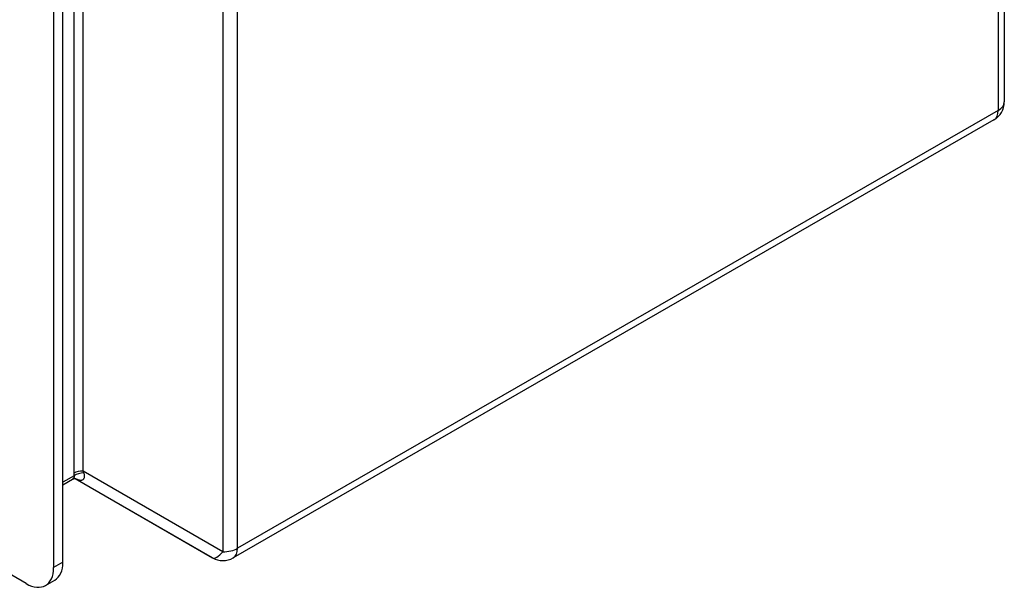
# Model space of a CAD drawing. Header units: inches. Extents: x 4.7 to 70, y 5.2 to 47.5.
# Tile 10 of 19: x 66 to 70, y 20.8 to 23.1. Entities that reach past the tile are written whole.
import ezdxf

# ---------------------------------------------------------------- set-up
doc = ezdxf.new("R2010")
doc.units = ezdxf.units.IN
doc.header["$MEASUREMENT"] = 0
doc.layers.add('Visible Edges(ANSI)', color=7, linetype='Continuous', lineweight=25)
doc.layers.add('Visible Tangent Edges(ANSI)', color=7, linetype='Continuous', lineweight=25)

msp = doc.modelspace()

# ---------------------------------------------------------------- linework, layer by layer
at = {"layer": 'Visible Edges(ANSI)'}
for p, q in [((70.0224, 30.8074), (70.0224, 22.7693)), ((66.2127, 20.9059), (66.2127, 28.5329)), ((66.1752, 28.5113), (66.1752, 20.8843)), ((66.0639, 20.8197), (59.4672, 24.6185)), ((69.9804, 22.6965), (66.9022, 20.9239)), ((66.2127, 21.2195), (66.2519, 21.2421)), ((66.8184, 20.9239), (66.2607, 21.2451)), ((66.1425, 20.812), (66.1799, 20.8336))]:
    msp.add_line(p, q, dxfattribs=at)
at = {"layer": 'Visible Edges(ANSI)', "flags": 128}
msp.add_lwpolyline([(66.2519, 21.2421), (66.2566, 21.2442), (66.261, 21.2451), (66.2641, 21.2452), (66.2651, 21.2451)], dxfattribs=at)
at = {"layer": 'Visible Edges(ANSI)'}
for centre, start, end in [((69.9384, 22.7693), 299.936, 0), ((66.8603, 20.9967), 240.064, 299.936)]:
    msp.add_arc(centre, 0.084, start, end, dxfattribs=at)
for centre, start_param, end_param in [((66.0639, 20.9485), 5.499721, 7.070517), ((66.1014, 20.97), 0, 0.787332)]:
    msp.add_ellipse(centre, major_axis=(0.0786, -0.1365), ratio=0.578093, start_param=start_param, end_param=end_param, dxfattribs=at)
at = {"layer": 'Visible Tangent Edges(ANSI)'}
for p, q in [((69.9978, 30.7732), (69.9978, 22.7351)), ((66.8603, 28.9865), (66.8603, 20.9484)), ((66.9197, 20.9625), (66.9197, 29.0006)), ((66.2949, 21.2752), (66.2949, 24.4627)), ((66.2574, 24.4197), (66.2574, 21.2663)), ((69.9978, 22.7351), (66.9197, 20.9625)), ((66.2578, 21.256), (66.2127, 21.23)), ((66.8183, 20.924), (66.2607, 21.2451)), ((66.2626, 21.2452), (66.8183, 20.924)), ((66.8603, 20.9484), (66.2949, 21.2752)), ((66.2127, 20.9059), (66.1752, 20.8843))]:
    msp.add_line(p, q, dxfattribs=at)
at = {"layer": 'Visible Tangent Edges(ANSI)', "flags": 128}
for points in [[(66.2578, 21.256), (66.2579, 21.2552), (66.258, 21.2545), (66.2581, 21.2538), (66.2581, 21.253), (66.258, 21.2523), (66.258, 21.2516), (66.2578, 21.2509), (66.2577, 21.2502), (66.2575, 21.2495), (66.2573, 21.2489), (66.2571, 21.2482), (66.2568, 21.2476), (66.2565, 21.247), (66.2562, 21.2464), (66.2558, 21.2459), (66.2555, 21.2453), (66.2551, 21.2448), (66.2547, 21.2444), (66.2543, 21.2439), (66.2538, 21.2435), (66.2534, 21.2431), (66.2529, 21.2427), (66.2524, 21.2424), (66.2519, 21.2421)], [(66.2574, 21.2663), (66.2574, 21.2658), (66.2574, 21.2654), (66.2574, 21.265), (66.2574, 21.2645), (66.2574, 21.2641), (66.2574, 21.2637), (66.2574, 21.2632), (66.2574, 21.2628), (66.2575, 21.2624), (66.2575, 21.2619), (66.2575, 21.2615), (66.2575, 21.2611), (66.2575, 21.2606), (66.2575, 21.2602), (66.2576, 21.2598), (66.2576, 21.2594), (66.2576, 21.2589), (66.2576, 21.2585), (66.2576, 21.2581), (66.2577, 21.2577), (66.2577, 21.2572), (66.2577, 21.2568), (66.2578, 21.2564), (66.2578, 21.256)], [(66.2633, 21.2453), (66.2667, 21.2436), (66.27, 21.2422), (66.2731, 21.241), (66.2761, 21.24), (66.2789, 21.2393), (66.2816, 21.2387), (66.2841, 21.2385), (66.2865, 21.2384), (66.2887, 21.2386), (66.2907, 21.239), (66.2926, 21.2397), (66.2942, 21.2406), (66.2957, 21.2418), (66.297, 21.2431), (66.2981, 21.2447), (66.299, 21.2465), (66.2997, 21.2485), (66.3001, 21.2508), (66.3004, 21.2532), (66.3003, 21.2557), (66.3, 21.2585), (66.2995, 21.2613), (66.2987, 21.2644), (66.2976, 21.2675)], [(66.2976, 21.2675), (66.2974, 21.2678), (66.2973, 21.2681), (66.2972, 21.2684), (66.2971, 21.2688), (66.297, 21.2691), (66.2968, 21.2694), (66.2967, 21.2697), (66.2966, 21.27), (66.2965, 21.2704), (66.2964, 21.2707), (66.2963, 21.271), (66.2961, 21.2713), (66.296, 21.2716), (66.2959, 21.272), (66.2958, 21.2723), (66.2957, 21.2726), (66.2956, 21.2729), (66.2955, 21.2733), (66.2954, 21.2736), (66.2953, 21.2739), (66.2952, 21.2742), (66.2951, 21.2746), (66.295, 21.2749), (66.2949, 21.2752)]]:
    msp.add_lwpolyline(points, dxfattribs=at)
at = {"layer": 'Visible Tangent Edges(ANSI)'}
for centre, major_axis, ratio, start_param, end_param in [((69.9384, 22.7693), (0.084, 0), 0.575862, 5.497787, 6.283185), ((69.9384, 22.7693), (0.0419, -0.0728), 0.578093, 0, 0.787332), ((66.2949, 21.2447), (0.053, 0), 0.575862, 1.570796, 2.356194), ((66.2953, 21.2344), (0.0529, 0.004), 0.621881, 1.480622, 2.311195), ((66.8603, 20.9967), (-0.084, 0), 0.575862, 1.570796, 2.356194), ((66.8603, 20.9967), (0.0419, -0.0728), 0.578093, 0, 0.787332), ((66.8603, 20.9967), (-0.042, -0.0727), 0.332474, 0.001673, 1.048871), ((66.8603, 20.9967), (-0.0419, -0.0728), 0.578093, 6.281252, 6.283185)]:
    msp.add_ellipse(centre, major_axis=major_axis, ratio=ratio, start_param=start_param, end_param=end_param, dxfattribs=at)

doc.saveas('drawing.dxf')
